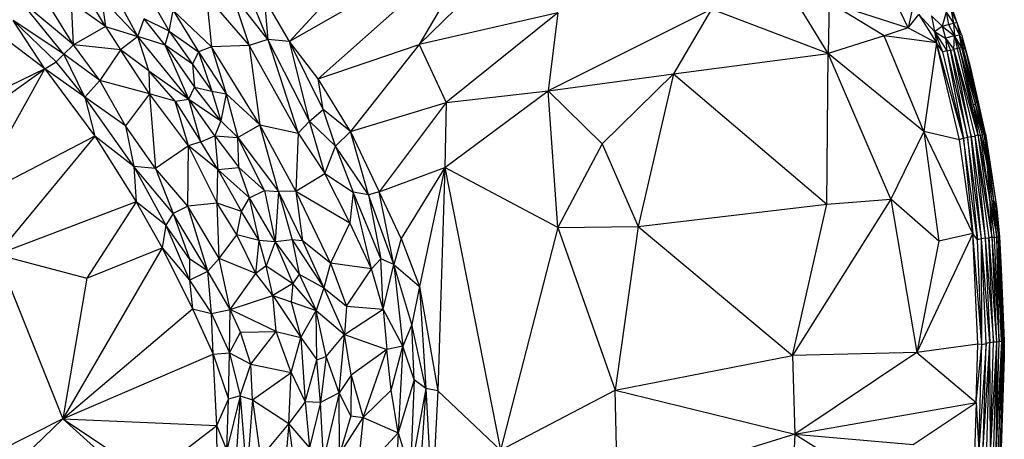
# Paper-space layout '_Inferior' of a CAD drawing. Header units: millimetres. Extents: x 71 to 679, y 71 to 677.
# Tile 18 of 21: x 468 to 679, y 366 to 456. Entities that reach past the tile are written whole.
import ezdxf

# ---------------------------------------------------------------- set-up
doc = ezdxf.new("R2010")
doc.units = ezdxf.units.MM

psp = doc.layouts.new('_Inferior')

# ---------------------------------------------------------------- linework, layer by layer
at = {"color": 7, "linetype": 'Continuous', "lineweight": 25}
for p, q in [((525.97, 451.11), (567.29, 495.93)), ((553.68, 450.48), (583.39, 479.47)), ((568.21, 475.2), (525.97, 451.11)), ((568.21, 475.2), (532.09, 443.12)), ((568.21, 475.2), (553.68, 450.48)), ((479.78, 450.36), (469.17, 467.55)), ((641.18, 448.55), (631.56, 464.26)), ((495.18, 462.17), (500.21, 453.28)), ((513.7, 461.24), (517.35, 450.26)), ((521.3, 451.53), (513.7, 461.24)), ((521.3, 451.53), (516.79, 462.57)), ((479.78, 450.36), (468.31, 459.92)), ((477.7, 448.36), (468.31, 459.92)), ((486.62, 454.28), (479.37, 459.46)), ((479.78, 450.36), (479.37, 459.46)), ((486.62, 454.28), (483.24, 459.87)), ((485.78, 460.41), (493.56, 452.18)), ((485.78, 460.41), (486.62, 454.28)), ((493.56, 452.18), (489.41, 459.78)), ((508.19, 460.81), (509.3, 449.99)), ((508.19, 460.81), (517.35, 450.26)), ((520.58, 460.43), (521.3, 451.53)), ((525.97, 451.11), (520.58, 460.43)), ((641.38, 459.44), (641.18, 448.55)), ((653.14, 452.28), (641.38, 459.44)), ((641.38, 459.44), (658.27, 454.03)), ((659.6, 460.29), (658.27, 454.03)), ((500.21, 453.28), (501.05, 457.73)), ((501.05, 457.73), (506.52, 448.91)), ((509.3, 449.99), (501.05, 457.73)), ((583.34, 457.24), (553.68, 450.48)), ((583.34, 457.24), (559.5, 438.03)), ((616.24, 458.01), (581.29, 440.56)), ((583.34, 457.24), (581.29, 440.56)), ((616.24, 458.01), (608.08, 444.17)), ((641.18, 448.55), (616.24, 458.01)), ((658.27, 454.03), (656.64, 457.46)), ((666.36, 457.38), (665.55, 454.41)), ((666.36, 457.38), (666.89, 454.76)), ((666.36, 457.38), (667.99, 455.05)), ((667.43, 457.73), (667.99, 455.05)), ((668.69, 455.24), (667.43, 457.73)), ((668.69, 455.24), (667.8, 457.83)), ((477.7, 448.36), (466.88, 455.59)), ((476.06, 446.73), (466.88, 455.59)), ((473.64, 445.26), (466.88, 455.59)), ((493.56, 452.18), (494.86, 455.95)), ((499.38, 450.28), (494.86, 455.95)), ((500.21, 453.28), (494.86, 455.95)), ((658.27, 454.03), (660.56, 456.85)), ((660.56, 456.85), (664.3, 450.8)), ((663.92, 453.25), (660.56, 456.85)), ((663.25, 456.56), (663.92, 453.25)), ((663.25, 456.56), (665.55, 454.41)), ((666.89, 454.76), (667.99, 455.05)), ((667.99, 455.05), (668.69, 455.24)), ((667.99, 455.05), (668.16, 452.28)), ((667.99, 455.05), (669.26, 452.56)), ((668.69, 455.24), (669.26, 452.56)), ((669.66, 452.59), (668.69, 455.24)), ((486.62, 454.28), (479.78, 450.36)), ((486.62, 454.28), (493.56, 452.18)), ((486.62, 454.28), (489.8, 449.28)), ((499.38, 450.28), (500.21, 453.28)), ((500.21, 453.28), (505.22, 446.24)), ((500.21, 453.28), (506.52, 448.91)), ((658.27, 454.03), (653.14, 452.28)), ((658.27, 454.03), (664.3, 450.8)), ((663.92, 453.25), (665.55, 454.41)), ((665.68, 448.85), (663.92, 453.25)), ((663.92, 453.25), (666.51, 449.08)), ((663.92, 453.25), (664.3, 450.8)), ((663.92, 453.25), (666.26, 451.78)), ((665.55, 454.41), (666.89, 454.76)), ((665.55, 454.41), (666.26, 451.78)), ((665.55, 454.41), (668.16, 452.28)), ((666.89, 454.76), (668.16, 452.28)), ((473.64, 445.26), (466.24, 450.87)), ((493.56, 452.18), (489.8, 449.28)), ((499.38, 450.28), (493.56, 452.18)), ((504.42, 438.72), (493.56, 452.18)), ((495.88, 444.83), (493.56, 452.18)), ((521.3, 451.53), (517.35, 450.26)), ((521.3, 451.53), (527.83, 431.45)), ((530.21, 434.03), (521.3, 451.53)), ((525.97, 451.11), (521.3, 451.53)), ((530.21, 434.03), (525.97, 451.11)), ((533.18, 436.51), (525.97, 451.11)), ((532.09, 443.12), (525.97, 451.11)), ((653.14, 452.28), (641.18, 448.55)), ((661.62, 431.85), (653.14, 452.28)), ((664.3, 450.8), (653.14, 452.28)), ((664.3, 450.8), (661.62, 431.85)), ((665.68, 448.85), (664.3, 450.8)), ((669.25, 430.05), (664.3, 450.8)), ((670.11, 430.38), (664.3, 450.8)), ((668.16, 452.28), (666.26, 451.78)), ((666.26, 451.78), (666.51, 449.08)), ((666.26, 451.78), (667.32, 449.24)), ((666.26, 451.78), (668.06, 449.38)), ((668.06, 449.38), (668.16, 452.28)), ((668.16, 452.28), (669.26, 452.56)), ((668.16, 452.28), (668.71, 449.57)), ((669.27, 449.7), (668.16, 452.28)), ((669.72, 449.82), (668.16, 452.28)), ((669.66, 452.59), (669.26, 452.56)), ((669.72, 449.82), (669.26, 452.56)), ((670.06, 449.84), (669.26, 452.56)), ((669.26, 452.56), (670.52, 449.39)), ((669.66, 452.59), (670.52, 449.39)), ((669.66, 452.59), (671.54, 445.73)), ((477.7, 448.36), (479.78, 450.36)), ((489.8, 449.28), (479.78, 450.36)), ((485.41, 442.77), (479.78, 450.36)), ((489.8, 449.28), (485.41, 442.77)), ((495.88, 444.83), (489.8, 449.28)), ((496.01, 439.9), (489.8, 449.28)), ((504.42, 438.72), (499.38, 450.28)), ((499.38, 450.28), (505.68, 441.35)), ((505.22, 446.24), (499.38, 450.28)), ((506.52, 448.91), (505.22, 446.24)), ((509.3, 449.99), (506.52, 448.91)), ((506.52, 448.91), (509.35, 440.47)), ((506.52, 448.91), (512.45, 439.9)), ((517.35, 450.26), (509.3, 449.99)), ((509.3, 449.99), (512.45, 439.9)), ((519.64, 433.25), (509.3, 449.99)), ((517.35, 450.26), (527.83, 431.45)), ((517.35, 450.26), (519.64, 433.25)), ((532.09, 443.12), (553.68, 450.48)), ((553.68, 450.48), (538.99, 431.81)), ((553.68, 450.48), (559.5, 438.03)), ((608.08, 444.17), (641.18, 448.55)), ((640.9, 416.28), (641.18, 448.55)), ((654.54, 417.31), (641.18, 448.55)), ((661.62, 431.85), (641.18, 448.55)), ((666.51, 449.08), (665.68, 448.85)), ((670.11, 430.38), (665.68, 448.85)), ((666.51, 449.08), (667.32, 449.24)), ((666.51, 449.08), (670.11, 430.38)), ((666.51, 449.08), (670.96, 430.59)), ((667.32, 449.24), (668.06, 449.38)), ((670.96, 430.59), (667.32, 449.24)), ((667.32, 449.24), (671.77, 430.74)), ((668.71, 449.57), (668.06, 449.38)), ((671.77, 430.74), (668.06, 449.38)), ((668.06, 449.38), (672.52, 430.81)), ((668.06, 449.38), (673.15, 431.09)), ((669.27, 449.7), (668.71, 449.57)), ((668.71, 449.57), (673.15, 431.09)), ((669.72, 449.82), (669.27, 449.7)), ((669.27, 449.7), (673.15, 431.09)), ((672.23, 437.57), (669.27, 449.7)), ((672.67, 437.72), (669.27, 449.7)), ((669.72, 449.82), (670.06, 449.84)), ((672.67, 437.72), (669.72, 449.82)), ((672.88, 438.31), (669.72, 449.82)), ((672.88, 438.31), (670.06, 449.84)), ((670.06, 449.84), (670.52, 449.39)), ((670.52, 449.39), (672.88, 438.31)), ((670.52, 449.39), (673.26, 438.14)), ((671.54, 445.73), (670.52, 449.39)), ((473.64, 445.26), (476.06, 446.73)), ((476.06, 446.73), (477.7, 448.36)), ((482.21, 439.19), (476.06, 446.73)), ((485.41, 442.77), (477.7, 448.36)), ((482.21, 439.19), (477.7, 448.36)), ((435.51, 417.96), (473.64, 445.26)), ((473.64, 445.26), (440.2, 428.96)), ((457.97, 417.09), (473.64, 445.26)), ((473.64, 445.26), (484.31, 430.83)), ((482.21, 439.19), (473.64, 445.26)), ((501.54, 438.29), (495.88, 444.83)), ((495.88, 444.83), (504.42, 438.72)), ((495.88, 444.83), (496.01, 439.9)), ((505.22, 446.24), (505.68, 441.35)), ((505.22, 446.24), (509.35, 440.47)), ((671.54, 445.73), (673.26, 438.14)), ((485.41, 442.77), (482.21, 439.19)), ((496.01, 439.9), (485.41, 442.77)), ((490.88, 433.07), (485.41, 442.77)), ((533.18, 436.51), (532.09, 443.12)), ((538.99, 431.81), (532.09, 443.12)), ((581.29, 440.56), (608.08, 444.17)), ((592.8, 429.19), (608.08, 444.17)), ((608.08, 444.17), (600.5, 411.49)), ((608.08, 444.17), (640.9, 416.28)), ((504.42, 438.72), (505.68, 441.35)), ((511.29, 434.13), (505.68, 441.35)), ((505.68, 441.35), (509.35, 440.47)), ((509.35, 440.47), (511.29, 434.13)), ((509.35, 440.47), (512.45, 439.9)), ((559.15, 424.14), (581.29, 440.56)), ((559.5, 438.03), (581.29, 440.56)), ((583.31, 411.27), (581.29, 440.56)), ((581.29, 440.56), (592.8, 429.19)), ((490.88, 433.07), (482.21, 439.19)), ((492.69, 424.31), (482.21, 439.19)), ((482.21, 439.19), (484.31, 430.83)), ((496.01, 439.9), (490.88, 433.07)), ((504.34, 428.77), (496.01, 439.9)), ((501.54, 438.29), (496.01, 439.9)), ((496.01, 439.9), (497.34, 423.88)), ((501.54, 438.29), (504.42, 438.72)), ((501.54, 438.29), (507.03, 429.6)), ((504.34, 428.77), (501.54, 438.29)), ((504.42, 438.72), (511.29, 434.13)), ((507.03, 429.6), (504.42, 438.72)), ((510, 430.89), (504.42, 438.72)), ((512.45, 439.9), (511.29, 434.13)), ((512.45, 439.9), (514.89, 430.52)), ((512.45, 439.9), (519.64, 433.25)), ((538.99, 431.81), (559.5, 438.03)), ((559.5, 438.03), (545.14, 418.93)), ((559.5, 438.03), (559.15, 424.14)), ((672.67, 437.72), (672.88, 438.31)), ((672.88, 438.31), (674.55, 431.09)), ((673.26, 438.14), (672.88, 438.31)), ((673.26, 438.14), (674.55, 431.09)), ((673.26, 438.14), (674.78, 431.04)), ((674.79, 431.36), (673.26, 438.14)), ((530.21, 434.03), (533.18, 436.51)), ((535.78, 428.69), (533.18, 436.51)), ((538.99, 431.81), (533.18, 436.51)), ((672.23, 437.57), (672.67, 437.72)), ((672.23, 437.57), (673.15, 431.09)), ((673.76, 430.98), (672.23, 437.57)), ((674.18, 431.2), (672.23, 437.57)), ((674.18, 431.2), (672.67, 437.72)), ((674.55, 431.09), (672.67, 437.72)), ((511.29, 434.13), (510, 430.89)), ((511.29, 434.13), (514.89, 430.52)), ((527.83, 431.45), (530.21, 434.03)), ((533.5, 422.85), (530.21, 434.03)), ((535.78, 428.69), (530.21, 434.03)), ((497.34, 423.88), (490.88, 433.07)), ((490.88, 433.07), (492.69, 424.31)), ((514.89, 430.52), (519.64, 433.25)), ((523.61, 418.95), (519.64, 433.25)), ((527.33, 419.07), (519.64, 433.25)), ((519.64, 433.25), (527.83, 431.45)), ((535.78, 428.69), (538.99, 431.81)), ((542.89, 418.25), (538.99, 431.81)), ((538.99, 431.81), (545.14, 418.93)), ((661.62, 431.85), (654.54, 417.31)), ((669.25, 430.05), (661.62, 431.85)), ((661.62, 431.85), (664.81, 408.38)), ((672.06, 409.96), (661.62, 431.85)), ((484.31, 430.83), (457.97, 417.09)), ((484.31, 430.83), (463.41, 405.5)), ((492.69, 424.31), (484.31, 430.83)), ((484.31, 430.83), (493.2, 416.76)), ((507.03, 429.6), (504.34, 428.77)), ((507.03, 429.6), (510, 430.89)), ((510.65, 423.69), (507.03, 429.6)), ((510, 430.89), (515.12, 424.12)), ((510, 430.89), (510.65, 423.69)), ((510, 430.89), (514.89, 430.52)), ((515.12, 424.12), (514.89, 430.52)), ((520.65, 419.22), (514.89, 430.52)), ((514.89, 430.52), (523.61, 418.95)), ((527.83, 431.45), (527.33, 419.07)), ((527.83, 431.45), (533.5, 422.85)), ((670.11, 430.38), (669.25, 430.05)), ((672.06, 409.96), (669.25, 430.05)), ((670.11, 430.38), (670.96, 430.59)), ((670.11, 430.38), (672.06, 409.96)), ((673.08, 408.67), (670.11, 430.38)), ((670.96, 430.59), (671.77, 430.74)), ((670.96, 430.59), (673.08, 408.67)), ((673.95, 408.82), (670.96, 430.59)), ((671.77, 430.74), (672.52, 430.81)), ((673.95, 408.82), (671.77, 430.74)), ((671.77, 430.74), (674.75, 408.97)), ((673.15, 431.09), (672.52, 430.81)), ((672.52, 430.81), (674.75, 408.97)), ((672.52, 430.81), (675.51, 409.07)), ((672.52, 430.81), (676.16, 409.27)), ((673.15, 431.09), (676.16, 409.27)), ((673.15, 431.09), (675.79, 416.71)), ((673.15, 431.09), (673.76, 430.98)), ((673.76, 430.98), (674.18, 431.2)), ((675.79, 416.71), (673.76, 430.98)), ((673.76, 430.98), (675.2, 424.34)), ((675.2, 424.34), (674.18, 431.2)), ((674.55, 431.09), (674.18, 431.2)), ((674.55, 431.09), (675.2, 424.34)), ((674.55, 431.09), (676.53, 417.15)), ((674.78, 431.04), (674.55, 431.09)), ((674.79, 431.36), (674.78, 431.04)), ((674.78, 431.04), (676.53, 417.15)), ((674.78, 431.04), (677.21, 415.31)), ((676.17, 422.49), (674.78, 431.04)), ((674.79, 431.36), (676.17, 422.49)), ((504.34, 428.77), (497.34, 423.88)), ((504.24, 415.84), (504.34, 428.77)), ((510.65, 423.69), (504.34, 428.77)), ((510.47, 416.48), (504.34, 428.77)), ((533.5, 422.85), (535.78, 428.69)), ((535.78, 428.69), (539.61, 418.82)), ((542.89, 418.25), (535.78, 428.69)), ((592.8, 429.19), (583.31, 411.27)), ((592.8, 429.19), (600.5, 411.49)), ((497.34, 423.88), (492.69, 424.31)), ((501.06, 414.28), (492.69, 424.31)), ((492.69, 424.31), (499.55, 411.81)), ((492.69, 424.31), (493.2, 416.76)), ((504.24, 415.84), (497.34, 423.88)), ((497.34, 423.88), (501.06, 414.28)), ((510.47, 416.48), (510.65, 423.69)), ((510.65, 423.69), (515.12, 424.12)), ((510.65, 423.69), (517.38, 417.63)), ((510.65, 423.69), (515.73, 414.68)), ((517.38, 417.63), (515.12, 424.12)), ((520.65, 419.22), (515.12, 424.12)), ((545.14, 418.93), (559.15, 424.14)), ((559.15, 424.14), (549.85, 408.93)), ((559.15, 424.14), (553.79, 398.68)), ((559.15, 424.14), (557.7, 376.3)), ((559.15, 424.14), (571.05, 363.64)), ((583.31, 411.27), (559.15, 424.14)), ((675.79, 416.71), (675.2, 424.34)), ((677.21, 409.27), (675.2, 424.34)), ((675.2, 424.34), (676.53, 417.15)), ((527.33, 419.07), (533.5, 422.85)), ((538.88, 412.27), (533.5, 422.85)), ((533.5, 422.85), (539.61, 418.82)), ((676.17, 422.49), (677.21, 415.31)), ((517.38, 417.63), (520.65, 419.22)), ((520.65, 419.22), (522.89, 408.21)), ((520.65, 419.22), (523.61, 418.95)), ((527.33, 419.07), (523.61, 418.95)), ((527.33, 419.07), (528.75, 408.43)), ((534.71, 403.64), (527.33, 419.07)), ((527.33, 419.07), (538.88, 412.27)), ((515.73, 414.68), (517.38, 417.63)), ((522.89, 408.21), (517.38, 417.63)), ((519.51, 408.5), (517.38, 417.63)), ((523.61, 418.95), (522.89, 408.21)), ((523.61, 418.95), (526.56, 408.64)), ((528.75, 408.43), (523.61, 418.95)), ((539.61, 418.82), (538.88, 412.27)), ((543.49, 402.41), (539.61, 418.82)), ((545.47, 404.56), (539.61, 418.82)), ((542.89, 418.25), (539.61, 418.82)), ((545.14, 418.93), (542.89, 418.25)), ((542.89, 418.25), (545.47, 404.56)), ((548.25, 403.39), (542.89, 418.25)), ((548.25, 403.39), (545.14, 418.93)), ((549.85, 408.93), (545.14, 418.93)), ((654.54, 417.31), (633.55, 383.91)), ((640.9, 416.28), (654.54, 417.31)), ((654.54, 417.31), (660.12, 384.51)), ((664.81, 408.38), (654.54, 417.31)), ((677.21, 409.27), (676.53, 417.15)), ((676.53, 417.15), (677.56, 409.17)), ((676.53, 417.15), (677.76, 409.24)), ((676.53, 417.15), (677.21, 415.31)), ((493.2, 416.76), (463.41, 405.5)), ((493.2, 416.76), (482.59, 400.41)), ((499.55, 411.81), (493.2, 416.76)), ((493.2, 416.76), (498.71, 406.94)), ((504.24, 415.84), (501.06, 414.28)), ((510.47, 416.48), (504.24, 415.84)), ((510.92, 404.64), (504.24, 415.84)), ((508.48, 401.9), (504.24, 415.84)), ((515.73, 414.68), (510.47, 416.48)), ((514.69, 409.74), (510.47, 416.48)), ((510.92, 404.64), (510.47, 416.48)), ((600.5, 411.49), (640.9, 416.28)), ((633.55, 383.91), (640.9, 416.28)), ((676.16, 409.27), (675.79, 416.71)), ((676.76, 409.1), (675.79, 416.71)), ((675.79, 416.71), (677.21, 409.27)), ((677.76, 409.24), (677.21, 415.31)), ((677.21, 415.31), (677.83, 409.25)), ((677.21, 415.31), (677.25, 414.95)), ((677.83, 409.25), (677.25, 414.95)), ((501.06, 414.28), (499.55, 411.81)), ((508.48, 401.9), (501.06, 414.28)), ((501.06, 414.28), (504.57, 404.58)), ((514.69, 409.74), (515.73, 414.68)), ((519.51, 408.5), (515.73, 414.68)), ((499.55, 411.81), (498.71, 406.94)), ((504.57, 404.58), (499.55, 411.81)), ((499.55, 411.81), (504.6, 399.98)), ((538.88, 412.27), (534.71, 403.64)), ((543.49, 402.41), (538.88, 412.27)), ((583.31, 411.27), (571.05, 363.64)), ((583.31, 411.27), (600.5, 411.49)), ((583.31, 411.27), (595.62, 376.46)), ((600.5, 411.49), (595.62, 376.46)), ((600.5, 411.49), (633.55, 383.91)), ((510.92, 404.64), (514.69, 409.74)), ((518.73, 401.46), (514.69, 409.74)), ((519.51, 408.5), (514.69, 409.74)), ((518.73, 401.46), (519.51, 408.5)), ((522.89, 408.21), (519.51, 408.5)), ((520.98, 403.04), (519.51, 408.5)), ((526.56, 408.64), (522.89, 408.21)), ((526.56, 408.64), (528.04, 401.27)), ((526.56, 408.64), (533.34, 398.34)), ((528.75, 408.43), (526.56, 408.64)), ((549.85, 408.93), (548.25, 403.39)), ((549.85, 408.93), (553.79, 398.68)), ((672.06, 409.96), (660.12, 384.51)), ((672.06, 409.96), (664.81, 408.38)), ((673.19, 386.32), (672.06, 409.96)), ((674.05, 386.21), (672.06, 409.96)), ((673.08, 408.67), (672.06, 409.96)), ((673.95, 408.82), (673.08, 408.67)), ((674.05, 386.21), (673.08, 408.67)), ((674.75, 408.97), (673.95, 408.82)), ((674.05, 386.21), (673.95, 408.82)), ((674.91, 386.48), (673.95, 408.82)), ((675.73, 386.65), (673.95, 408.82)), ((674.75, 408.97), (675.51, 409.07)), ((674.75, 408.97), (675.73, 386.65)), ((674.75, 408.97), (676.49, 386.77)), ((675.51, 409.07), (676.16, 409.27)), ((676.49, 386.77), (675.51, 409.07)), ((675.51, 409.07), (677.16, 386.81)), ((676.16, 409.27), (677.16, 386.81)), ((676.16, 409.27), (677.74, 386.88)), ((676.16, 409.27), (676.76, 409.1)), ((676.76, 409.1), (677.21, 409.27)), ((677.74, 386.88), (676.76, 409.1)), ((677.74, 386.88), (677.21, 409.27)), ((678.21, 386.91), (677.21, 409.27)), ((677.21, 409.27), (677.56, 409.17)), ((677.56, 409.17), (677.76, 409.24)), ((678.21, 386.91), (677.56, 409.17)), ((677.56, 409.17), (678.54, 386.92)), ((677.83, 409.25), (677.76, 409.24)), ((678.54, 386.92), (677.76, 409.24)), ((678.75, 386.98), (677.76, 409.24)), ((678.15, 402.43), (677.76, 409.24)), ((677.83, 409.25), (678.15, 402.43)), ((677.83, 409.25), (678.15, 402.42)), ((498.71, 406.94), (477.5, 370.34)), ((482.59, 400.41), (498.71, 406.94)), ((498.71, 406.94), (504.6, 399.98)), ((498.71, 406.94), (505.22, 393.89)), ((522.89, 408.21), (520.98, 403.04)), ((522.89, 408.21), (526.65, 399.29)), ((522.89, 408.21), (528.04, 401.27)), ((528.75, 408.43), (533.34, 398.34)), ((534.71, 403.64), (528.75, 408.43)), ((664.81, 408.38), (660.12, 384.51)), ((463.41, 405.5), (477.5, 370.34)), ((463.41, 405.5), (482.59, 400.41)), ((504.57, 404.58), (504.6, 399.98)), ((508.48, 401.9), (504.57, 404.58)), ((508.48, 401.9), (510.92, 404.64)), ((518.73, 401.46), (510.92, 404.64)), ((513.26, 393.72), (510.92, 404.64)), ((545.47, 404.56), (543.49, 402.41)), ((545.99, 393.8), (545.47, 404.56)), ((548.25, 403.39), (545.47, 404.56)), ((520.98, 403.04), (518.73, 401.46)), ((520.98, 403.04), (526.65, 399.29)), ((522.37, 396.72), (520.98, 403.04)), ((534.71, 403.64), (533.34, 398.34)), ((534.71, 403.64), (538.18, 394.43)), ((543.49, 402.41), (534.71, 403.64)), ((538.18, 394.43), (543.49, 402.41)), ((545.99, 393.8), (543.49, 402.41)), ((545.99, 393.8), (548.25, 403.39)), ((548.25, 403.39), (550.21, 385.88)), ((552.09, 390.54), (548.25, 403.39)), ((548.25, 403.39), (553.79, 398.68)), ((678.15, 402.43), (678.75, 386.98)), ((678.82, 386.95), (678.15, 402.43)), ((678.15, 402.43), (678.15, 402.42)), ((678.15, 402.42), (678.82, 386.95)), ((482.59, 400.41), (477.5, 370.34)), ((504.6, 399.98), (508.48, 401.9)), ((513.26, 393.72), (508.48, 401.9)), ((509.26, 392.88), (508.48, 401.9)), ((513.26, 393.72), (518.73, 401.46)), ((522.37, 396.72), (518.73, 401.46)), ((528.04, 401.27), (526.65, 399.29)), ((528.04, 401.27), (531.7, 393.48)), ((528.04, 401.27), (533.34, 398.34)), ((504.6, 399.98), (509.26, 392.88)), ((504.6, 399.98), (505.22, 393.89)), ((526.65, 399.29), (522.37, 396.72)), ((526.65, 399.29), (526.31, 395.4)), ((531.7, 393.48), (526.65, 399.29)), ((533.34, 398.34), (531.7, 393.48)), ((533.34, 398.34), (537.76, 388.39)), ((533.34, 398.34), (538.18, 394.43)), ((553.79, 398.68), (552.09, 390.54)), ((553.79, 398.68), (555.1, 376.79)), ((553.79, 398.68), (557.7, 376.3)), ((513.26, 393.72), (522.37, 396.72)), ((522.37, 396.72), (526.31, 395.4)), ((522.37, 396.72), (528.38, 387.7)), ((523.1, 389.04), (522.37, 396.72)), ((477.5, 370.34), (505.22, 393.89)), ((505.22, 393.89), (509.62, 384.18)), ((505.22, 393.89), (509.26, 392.88)), ((526.31, 395.4), (531.7, 393.48)), ((526.31, 395.4), (528.38, 387.7)), ((538.18, 394.43), (537.76, 388.39)), ((537.76, 388.39), (545.99, 393.8)), ((538.18, 394.43), (545.99, 393.8)), ((545.99, 393.8), (546.77, 385.19)), ((550.21, 385.88), (545.99, 393.8)), ((509.26, 392.88), (513.26, 393.72)), ((509.26, 392.88), (513.11, 384.48)), ((509.62, 384.18), (509.26, 392.88)), ((513.11, 384.48), (513.26, 393.72)), ((523.1, 389.04), (513.26, 393.72)), ((515.52, 388.88), (513.26, 393.72)), ((528.38, 387.7), (531.7, 393.48)), ((531.82, 382.92), (531.7, 393.48)), ((533.82, 383.64), (531.7, 393.48)), ((531.7, 393.48), (537.76, 388.39)), ((552.09, 390.54), (550.21, 385.88)), ((552.61, 378.67), (552.09, 390.54)), ((555.1, 376.79), (552.09, 390.54)), ((513.11, 384.48), (515.52, 388.88)), ((515.52, 388.88), (523.1, 389.04)), ((517.66, 381.99), (515.52, 388.88)), ((517.66, 381.99), (523.1, 389.04)), ((523.1, 389.04), (528.38, 387.7)), ((526.31, 380.26), (523.1, 389.04)), ((526.31, 380.26), (528.38, 387.7)), ((528.38, 387.7), (531.82, 382.92)), ((528.38, 387.7), (529.34, 373.93)), ((533.82, 383.64), (537.76, 388.39)), ((536.57, 375.91), (537.76, 388.39)), ((539.14, 379.64), (537.76, 388.39)), ((537.76, 388.39), (546.77, 385.19)), ((550.21, 385.88), (546.77, 385.19)), ((547.72, 376.45), (550.21, 385.88)), ((550.21, 385.88), (549.19, 367.29)), ((552.61, 378.67), (550.21, 385.88)), ((673.19, 386.32), (660.12, 384.51)), ((672.78, 373.81), (673.19, 386.32)), ((672.78, 373.81), (674.05, 386.21)), ((674.05, 386.21), (673.19, 386.32)), ((674.91, 386.48), (673.4, 363.64)), ((673.4, 363.64), (674.05, 386.21)), ((674.05, 386.21), (674.91, 386.48)), ((674.27, 364.09), (675.73, 386.65)), ((674.27, 364.09), (674.91, 386.48)), ((675.73, 386.65), (674.91, 386.48)), ((675.09, 364.09), (675.73, 386.65)), ((675.73, 386.65), (676.49, 386.77)), ((675.86, 364.28), (675.73, 386.65)), ((677.16, 386.81), (675.86, 364.28)), ((675.86, 364.28), (676.49, 386.77)), ((676.49, 386.77), (677.16, 386.81)), ((677.16, 386.81), (676.54, 364.22)), ((678.21, 386.91), (677.1, 364.25)), ((677.1, 364.25), (677.74, 386.88)), ((677.16, 386.81), (677.1, 364.25)), ((677.16, 386.81), (677.74, 386.88)), ((677.57, 364.25), (678.54, 386.92)), ((678.21, 386.91), (677.57, 364.25)), ((677.74, 386.88), (678.21, 386.91)), ((678.75, 386.98), (677.91, 364.11)), ((678.54, 386.92), (677.91, 364.11)), ((678.75, 386.98), (678.12, 364.3)), ((678.21, 386.91), (678.54, 386.92)), ((678.54, 386.92), (678.75, 386.98)), ((678.81, 383.54), (678.75, 386.98)), ((678.82, 386.95), (678.75, 386.98)), ((678.82, 386.95), (678.81, 383.54)), ((477.5, 370.34), (509.62, 384.18)), ((509.62, 384.18), (513.11, 384.48)), ((510.41, 368.9), (509.62, 384.18)), ((509.62, 384.18), (512.89, 374.55)), ((512.89, 374.55), (513.11, 384.48)), ((513.11, 384.48), (517.66, 381.99)), ((513.11, 384.48), (515.38, 375.26)), ((531.82, 382.92), (533.82, 383.64)), ((533.82, 383.64), (532.59, 373.83)), ((536.57, 375.91), (533.82, 383.64)), ((546.77, 385.19), (539.14, 379.64)), ((541.73, 370.62), (546.77, 385.19)), ((547.72, 376.45), (546.77, 385.19)), ((595.62, 376.46), (633.55, 383.91)), ((660.12, 384.51), (633.55, 383.91)), ((633.55, 383.91), (634.04, 367.02)), ((660.12, 384.51), (634.04, 367.02)), ((660.12, 384.51), (672.78, 373.81)), ((678.81, 383.54), (678.12, 364.3)), ((678.81, 383.54), (678.17, 363.98)), ((678.17, 363.98), (678.81, 383.43)), ((678.18, 364.05), (678.81, 383.43)), ((678.81, 383.43), (678.81, 383.54)), ((515.38, 375.26), (517.66, 381.99)), ((518.04, 374.39), (517.66, 381.99)), ((517.66, 381.99), (526.31, 380.26)), ((529.34, 373.93), (531.82, 382.92)), ((532.59, 373.83), (531.82, 382.92)), ((518.04, 374.39), (526.31, 380.26)), ((525.83, 369.34), (526.31, 380.26)), ((526.31, 380.26), (529.34, 373.93)), ((539.14, 379.64), (536.57, 375.91)), ((539.14, 379.64), (539.11, 370.93)), ((539.14, 379.64), (541.73, 370.62)), ((552.61, 378.67), (549.19, 367.29)), ((552.61, 378.67), (551.86, 358.91)), ((555.1, 376.79), (552.61, 378.67)), ((515.38, 375.26), (512.56, 363.71)), ((515.38, 375.26), (512.89, 374.55)), ((515.38, 375.26), (514.16, 356.26)), ((515.38, 375.26), (518.04, 374.39)), ((515.38, 375.26), (516.81, 357.92)), ((536.57, 375.91), (532.59, 373.83)), ((536.57, 375.91), (533.2, 361.68)), ((536.69, 362.7), (536.57, 375.91)), ((539.11, 370.93), (536.57, 375.91)), ((541.73, 370.62), (547.72, 376.45)), ((549.19, 367.29), (547.72, 376.45)), ((555.1, 376.79), (551.86, 358.91)), ((555.1, 376.79), (553.42, 351.56)), ((555.1, 376.79), (556.45, 353.24)), ((557.7, 376.3), (555.1, 376.79)), ((557.7, 376.3), (556.45, 353.24)), ((557.7, 376.3), (571.05, 363.64)), ((571.05, 363.64), (595.62, 376.46)), ((596.07, 355.34), (595.62, 376.46)), ((595.62, 376.46), (634.04, 367.02)), ((510.41, 368.9), (512.89, 374.55)), ((512.56, 363.71), (512.89, 374.55)), ((518.04, 374.39), (516.81, 357.92)), ((518.04, 374.39), (525.83, 369.34)), ((518.04, 374.39), (519.75, 362.07)), ((529.34, 373.93), (525.83, 369.34)), ((532.59, 373.83), (529.34, 373.93)), ((529.34, 373.93), (530.21, 364.18)), ((532.59, 373.83), (530.21, 364.18)), ((533.2, 361.68), (532.59, 373.83)), ((634.04, 367.02), (672.78, 373.81)), ((659.36, 364.84), (672.78, 373.81)), ((672.78, 373.81), (672.48, 362.93)), ((672.78, 373.81), (673.4, 363.64)), ((539.11, 370.93), (536.69, 362.7)), ((536.69, 362.7), (541.73, 370.62)), ((539.11, 370.93), (541.73, 370.62)), ((541.73, 370.62), (540.4, 357.8)), ((541.73, 370.62), (549.19, 367.29)), ((477.5, 370.34), (452.44, 357.64)), ((477.5, 370.34), (471.2, 364.23)), ((477.5, 370.34), (485.53, 363.01)), ((477.5, 370.34), (510.41, 368.9)), ((477.5, 370.34), (496.13, 357.95)), ((496.13, 357.95), (510.41, 368.9)), ((510.55, 353.94), (510.41, 368.9)), ((512.56, 363.71), (510.41, 368.9)), ((525.83, 369.34), (519.75, 362.07)), ((525.83, 369.34), (524.65, 355.73)), ((527.3, 358.84), (525.83, 369.34)), ((530.21, 364.18), (525.83, 369.34)), ((540.4, 357.8), (549.19, 367.29)), ((549.19, 367.29), (548.67, 355.9)), ((549.19, 367.29), (551.86, 358.91)), ((634.04, 367.02), (596.07, 355.34)), ((634.04, 367.02), (632.97, 345.95)), ((634.04, 367.02), (658.43, 351.86)), ((634.04, 367.02), (659.36, 364.84))]:
    psp.add_line(p, q, dxfattribs=at)

doc.saveas('drawing.dxf')
